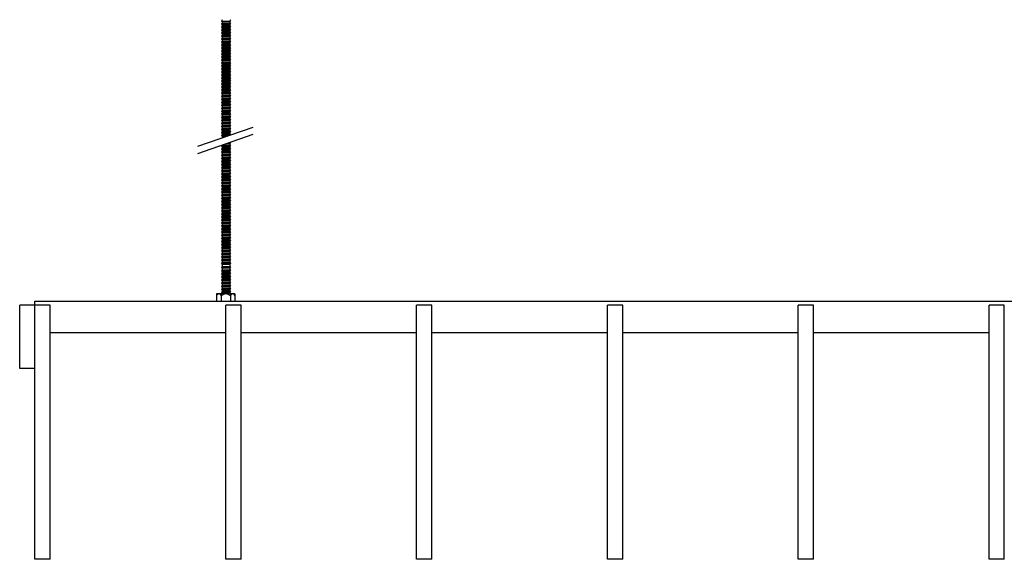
# Model space of a CAD drawing. Header units: millimetres. Extents: x 2538 to 24562, y 4449 to 23795.
# Tile 206 of 256: x 11223 to 11997, y 17657 to 18081. Entities that reach past the tile are written whole.
import ezdxf

# ---------------------------------------------------------------- set-up
doc = ezdxf.new("R2010")
doc.units = ezdxf.units.MM
doc.layers.add('_HD_tornillo', color=30, linetype='Continuous')
doc.layers.add('Make2D$Visible$Curves', color=7, linetype='Continuous', true_color=0x000000)

msp = doc.modelspace()

# ---------------------------------------------------------------- linework, layer by layer
at = {"layer": '_HD_tornillo'}
for p, q in [((11382.43, 18080.96), (11381.83, 18080.14)), ((11388.43, 18081.19), (11388.93, 18080.31)), ((11381.83, 18080.14), (11388.93, 18080.31)), ((11381.83, 18080.14), (11382.43, 18079.46)), ((11382.43, 18078.58), (11381.83, 18077.76)), ((11381.83, 18077.76), (11388.93, 18077.93)), ((11381.83, 18077.76), (11382.43, 18077.08)), ((11382.43, 18076.29), (11381.83, 18075.48)), ((11381.83, 18075.48), (11388.93, 18075.65)), ((11381.83, 18075.48), (11382.43, 18074.8)), ((11382.43, 18073.93), (11381.83, 18073.12)), ((11381.83, 18073.12), (11388.93, 18073.29)), ((11381.83, 18073.12), (11382.43, 18072.44)), ((11382.43, 18079.46), (11388.42, 18079.69)), ((11382.43, 18079.46), (11382.43, 18078.58)), ((11382.43, 18078.58), (11388.42, 18078.81)), ((11382.43, 18077.08), (11388.42, 18077.31)), ((11382.43, 18077.08), (11382.43, 18076.29)), ((11382.43, 18076.29), (11388.42, 18076.53)), ((11382.43, 18074.8), (11388.42, 18075.03)), ((11382.43, 18074.8), (11382.43, 18073.93)), ((11382.43, 18073.93), (11388.42, 18074.17)), ((11388.42, 18079.69), (11388.93, 18080.31)), ((11388.42, 18079.69), (11388.42, 18078.81)), ((11388.42, 18077.31), (11388.93, 18077.93)), ((11388.42, 18077.31), (11388.42, 18076.53)), ((11388.42, 18075.03), (11388.93, 18075.65)), ((11388.42, 18075.03), (11388.42, 18074.17)), ((11388.42, 18072.67), (11388.93, 18073.29)), ((11388.43, 18078.81), (11388.93, 18077.93)), ((11388.43, 18076.53), (11388.93, 18075.65)), ((11388.43, 18074.17), (11388.93, 18073.29)), ((11382.43, 18071.57), (11381.83, 18070.75)), ((11381.83, 18070.75), (11388.93, 18070.92)), ((11381.83, 18070.75), (11382.43, 18070.07)), ((11382.43, 18069.16), (11381.83, 18068.34)), ((11381.83, 18068.34), (11388.93, 18068.51)), ((11381.83, 18068.34), (11382.43, 18067.66)), ((11382.43, 18066.74), (11381.83, 18065.93)), ((11381.83, 18065.93), (11388.93, 18066.1)), ((11381.83, 18065.93), (11382.43, 18065.25)), ((11382.43, 18072.44), (11388.42, 18072.67)), ((11382.43, 18072.44), (11382.43, 18071.57)), ((11382.43, 18071.57), (11388.42, 18071.8)), ((11382.43, 18070.07), (11388.42, 18070.3)), ((11382.43, 18070.07), (11382.43, 18069.16)), ((11382.43, 18069.16), (11388.42, 18069.39)), ((11382.43, 18067.66), (11388.42, 18067.89)), ((11382.43, 18067.66), (11382.43, 18066.74)), ((11382.43, 18066.74), (11388.42, 18066.98)), ((11382.43, 18065.25), (11388.42, 18065.48)), ((11382.43, 18065.25), (11382.43, 18064.33)), ((11388.42, 18072.67), (11388.42, 18071.8)), ((11388.42, 18070.3), (11388.93, 18070.92)), ((11388.42, 18070.3), (11388.42, 18069.39)), ((11388.42, 18067.89), (11388.93, 18068.51)), ((11388.42, 18067.89), (11388.42, 18066.98)), ((11388.42, 18065.48), (11388.93, 18066.1)), ((11388.42, 18065.48), (11388.42, 18064.57)), ((11388.43, 18071.8), (11388.93, 18070.92)), ((11388.43, 18069.39), (11388.93, 18068.51)), ((11388.43, 18066.98), (11388.93, 18066.1)), ((11382.43, 18064.33), (11381.83, 18063.52)), ((11381.83, 18063.52), (11388.93, 18063.68)), ((11381.83, 18063.52), (11382.43, 18062.83)), ((11382.43, 18061.92), (11381.83, 18061.1)), ((11381.83, 18061.1), (11388.93, 18061.27)), ((11381.83, 18061.1), (11382.43, 18060.42)), ((11382.43, 18059.54), (11381.83, 18058.72)), ((11381.83, 18058.72), (11388.93, 18058.89)), ((11381.83, 18058.72), (11382.43, 18058.04)), ((11382.43, 18064.33), (11388.42, 18064.57)), ((11382.43, 18062.83), (11388.42, 18063.07)), ((11382.43, 18062.83), (11382.43, 18061.92)), ((11382.43, 18061.92), (11388.42, 18062.15)), ((11382.43, 18060.42), (11388.42, 18060.66)), ((11382.43, 18060.42), (11382.43, 18059.54)), ((11382.43, 18059.54), (11388.42, 18059.77)), ((11382.43, 18058.04), (11388.42, 18058.27)), ((11382.43, 18058.04), (11382.43, 18057.26)), ((11382.43, 18057.26), (11388.42, 18057.49)), ((11388.42, 18063.07), (11388.93, 18063.68)), ((11388.42, 18063.07), (11388.42, 18062.15)), ((11388.42, 18060.66), (11388.93, 18061.27)), ((11388.42, 18060.66), (11388.42, 18059.77)), ((11388.42, 18058.27), (11388.93, 18058.89)), ((11388.42, 18058.27), (11388.42, 18057.49)), ((11388.43, 18064.57), (11388.93, 18063.68)), ((11388.43, 18062.16), (11388.93, 18061.27)), ((11388.43, 18059.77), (11388.93, 18058.89)), ((11388.43, 18057.49), (11388.93, 18056.61)), ((11382.43, 18057.26), (11381.83, 18056.44)), ((11381.83, 18056.44), (11388.93, 18056.61)), ((11381.83, 18056.44), (11382.43, 18055.76)), ((11382.43, 18054.9), (11381.83, 18054.08)), ((11381.83, 18054.08), (11388.93, 18054.25)), ((11381.83, 18054.08), (11382.43, 18053.4)), ((11382.43, 18052.53), (11381.83, 18051.71)), ((11381.83, 18051.71), (11388.93, 18051.88)), ((11381.83, 18051.71), (11382.43, 18051.03)), ((11382.43, 18050.26), (11381.83, 18049.45)), ((11382.43, 18055.76), (11388.42, 18055.99)), ((11382.43, 18055.76), (11382.43, 18054.9)), ((11382.43, 18054.9), (11388.42, 18055.13)), ((11382.43, 18053.4), (11388.42, 18053.63)), ((11382.43, 18053.4), (11382.43, 18052.53)), ((11382.43, 18052.53), (11388.42, 18052.76)), ((11382.43, 18051.03), (11388.42, 18051.26)), ((11382.43, 18051.03), (11382.43, 18050.26)), ((11382.43, 18050.26), (11388.42, 18050.5)), ((11388.42, 18055.99), (11388.93, 18056.61)), ((11388.42, 18055.99), (11388.42, 18055.13)), ((11388.42, 18053.63), (11388.93, 18054.25)), ((11388.42, 18053.63), (11388.42, 18052.76)), ((11388.42, 18051.26), (11388.93, 18051.88)), ((11388.42, 18051.26), (11388.42, 18050.5)), ((11388.43, 18055.13), (11388.93, 18054.25)), ((11388.43, 18052.77), (11388.93, 18051.88)), ((11388.43, 18050.5), (11388.93, 18049.61)), ((11381.83, 18049.45), (11388.93, 18049.61)), ((11381.83, 18049.45), (11382.43, 18048.76)), ((11382.43, 18047.72), (11381.83, 18046.91)), ((11381.83, 18046.91), (11388.93, 18047.08)), ((11381.83, 18046.91), (11382.43, 18046.23)), ((11382.43, 18045.44), (11381.83, 18044.63)), ((11381.83, 18044.63), (11388.93, 18044.8)), ((11381.83, 18044.63), (11382.43, 18043.95)), ((11382.43, 18043.08), (11381.83, 18042.27)), ((11381.83, 18042.27), (11388.93, 18042.44)), ((11381.83, 18042.27), (11382.43, 18041.59)), ((11382.43, 18048.76), (11388.42, 18049)), ((11382.43, 18048.76), (11382.43, 18047.72)), ((11382.43, 18047.72), (11388.42, 18047.96)), ((11382.43, 18046.23), (11388.42, 18046.46)), ((11382.43, 18046.23), (11382.43, 18045.44)), ((11382.43, 18045.44), (11388.42, 18045.68)), ((11382.43, 18043.95), (11388.42, 18044.18)), ((11382.43, 18043.95), (11382.43, 18043.08)), ((11382.43, 18043.08), (11388.42, 18043.32)), ((11388.42, 18049), (11388.93, 18049.61)), ((11388.42, 18049), (11388.42, 18047.96)), ((11388.42, 18046.46), (11388.93, 18047.08)), ((11388.42, 18046.46), (11388.42, 18045.68)), ((11388.42, 18044.18), (11388.93, 18044.8)), ((11388.42, 18044.18), (11388.42, 18043.32)), ((11388.42, 18041.82), (11388.93, 18042.44)), ((11388.43, 18047.96), (11388.93, 18047.08)), ((11388.43, 18045.68), (11388.93, 18044.8)), ((11388.43, 18043.32), (11388.93, 18042.44)), ((11382.43, 18040.72), (11381.83, 18039.9)), ((11381.83, 18039.9), (11388.93, 18040.07)), ((11381.83, 18039.9), (11382.43, 18039.22)), ((11382.43, 18038.3), (11381.83, 18037.49)), ((11381.83, 18037.49), (11388.93, 18037.66)), ((11381.83, 18037.49), (11382.43, 18036.81)), ((11382.43, 18035.92), (11381.83, 18035.11)), ((11381.83, 18035.11), (11388.93, 18035.27)), ((11381.83, 18035.11), (11382.43, 18034.42)), ((11382.43, 18041.59), (11388.42, 18041.82)), ((11382.43, 18041.59), (11382.43, 18040.72)), ((11382.43, 18040.72), (11388.42, 18040.95)), ((11382.43, 18039.22), (11388.42, 18039.45)), ((11382.43, 18039.22), (11382.43, 18038.3)), ((11382.43, 18038.3), (11388.42, 18038.54)), ((11382.43, 18036.81), (11388.42, 18037.04)), ((11382.43, 18036.81), (11382.43, 18035.92)), ((11382.43, 18035.92), (11388.42, 18036.16)), ((11382.43, 18034.42), (11388.42, 18034.66)), ((11382.43, 18034.42), (11382.43, 18033.64)), ((11388.42, 18041.82), (11388.42, 18040.95)), ((11388.42, 18039.45), (11388.93, 18040.07)), ((11388.42, 18039.45), (11388.42, 18038.54)), ((11388.42, 18037.04), (11388.93, 18037.66)), ((11388.42, 18037.04), (11388.42, 18036.16)), ((11388.42, 18034.66), (11388.93, 18035.27)), ((11388.42, 18034.66), (11388.42, 18033.87)), ((11388.43, 18040.95), (11388.93, 18040.07)), ((11388.43, 18038.54), (11388.93, 18037.66)), ((11388.43, 18036.16), (11388.93, 18035.27)), ((11382.43, 18033.64), (11381.83, 18032.82)), ((11381.83, 18032.82), (11388.93, 18032.99)), ((11381.83, 18032.82), (11382.43, 18032.14)), ((11382.43, 18031.28), (11381.83, 18030.47)), ((11381.83, 18030.47), (11388.93, 18030.63)), ((11381.83, 18030.47), (11382.43, 18029.78)), ((11382.43, 18028.91), (11381.83, 18028.1)), ((11381.83, 18028.1), (11388.93, 18028.27)), ((11381.83, 18028.1), (11382.43, 18027.42)), ((11382.43, 18026.5), (11381.83, 18025.69)), ((11382.43, 18033.64), (11388.42, 18033.87)), ((11382.43, 18032.14), (11388.42, 18032.38)), ((11382.43, 18032.14), (11382.43, 18031.28)), ((11382.43, 18031.28), (11388.42, 18031.51)), ((11382.43, 18029.78), (11388.42, 18030.02)), ((11382.43, 18029.78), (11382.43, 18028.91)), ((11382.43, 18028.91), (11388.42, 18029.15)), ((11382.43, 18027.42), (11388.42, 18027.65)), ((11382.43, 18027.42), (11382.43, 18026.5)), ((11382.43, 18026.5), (11388.42, 18026.74)), ((11388.42, 18032.38), (11388.93, 18032.99)), ((11388.42, 18032.38), (11388.42, 18031.51)), ((11388.42, 18030.02), (11388.93, 18030.63)), ((11388.42, 18030.02), (11388.42, 18029.15)), ((11388.42, 18027.65), (11388.93, 18028.27)), ((11388.42, 18027.65), (11388.42, 18026.74)), ((11388.43, 18033.88), (11388.93, 18032.99)), ((11388.43, 18031.52), (11388.93, 18030.63)), ((11388.43, 18029.15), (11388.93, 18028.27)), ((11388.43, 18026.74), (11388.93, 18025.85)), ((11381.83, 18025.69), (11388.93, 18025.85)), ((11381.83, 18025.69), (11382.43, 18025)), ((11382.43, 18024.09), (11381.83, 18023.27)), ((11381.83, 18023.27), (11388.93, 18023.44)), ((11381.83, 18023.27), (11382.43, 18022.59)), ((11382.43, 18021.68), (11381.83, 18020.86)), ((11381.83, 18020.86), (11388.93, 18021.03)), ((11381.83, 18020.86), (11382.43, 18020.18)), ((11382.43, 18019.27), (11381.83, 18018.45)), ((11382.43, 18025), (11388.42, 18025.24)), ((11382.43, 18025), (11382.43, 18024.09)), ((11382.43, 18024.09), (11388.42, 18024.32)), ((11382.43, 18022.59), (11388.42, 18022.83)), ((11382.43, 18022.59), (11382.43, 18021.68)), ((11382.43, 18021.68), (11388.42, 18021.91)), ((11382.43, 18020.18), (11388.42, 18020.41)), ((11382.43, 18020.18), (11382.43, 18019.27)), ((11382.43, 18019.27), (11388.42, 18019.5)), ((11388.42, 18025.24), (11388.93, 18025.85)), ((11388.42, 18025.24), (11388.42, 18024.32)), ((11388.42, 18022.83), (11388.93, 18023.44)), ((11388.42, 18022.83), (11388.42, 18021.91)), ((11388.42, 18020.41), (11388.93, 18021.03)), ((11388.42, 18020.41), (11388.42, 18019.5)), ((11388.43, 18024.33), (11388.93, 18023.44)), ((11388.43, 18021.92), (11388.93, 18021.03)), ((11388.43, 18019.5), (11388.93, 18018.62)), ((11381.83, 18018.45), (11388.93, 18018.62)), ((11381.83, 18018.45), (11382.43, 18017.77)), ((11382.43, 18016.88), (11381.83, 18016.07)), ((11381.83, 18016.07), (11388.93, 18016.24)), ((11381.83, 18016.07), (11382.43, 18015.39)), ((11382.43, 18014.6), (11381.83, 18013.79)), ((11381.83, 18013.79), (11388.93, 18013.95)), ((11381.83, 18013.79), (11382.43, 18013.1)), ((11382.43, 18012.24), (11381.83, 18011.43)), ((11381.83, 18011.43), (11388.93, 18011.6)), ((11381.83, 18011.43), (11382.43, 18010.75)), ((11382.43, 18017.77), (11388.42, 18018)), ((11382.43, 18017.77), (11382.43, 18016.88)), ((11382.43, 18016.88), (11388.42, 18017.12)), ((11382.43, 18015.39), (11388.42, 18015.62)), ((11382.43, 18015.39), (11382.43, 18014.6)), ((11382.43, 18014.6), (11388.42, 18014.84)), ((11382.43, 18013.1), (11388.42, 18013.34)), ((11382.43, 18013.1), (11382.43, 18012.24)), ((11382.43, 18012.24), (11388.42, 18012.48)), ((11388.42, 18018), (11388.93, 18018.62)), ((11388.42, 18018), (11388.42, 18017.12)), ((11388.42, 18015.62), (11388.93, 18016.24)), ((11388.42, 18015.62), (11388.42, 18014.84)), ((11388.42, 18013.34), (11388.93, 18013.95)), ((11388.42, 18013.34), (11388.42, 18012.48)), ((11388.42, 18010.98), (11388.93, 18011.6)), ((11388.43, 18017.12), (11388.93, 18016.24)), ((11388.43, 18014.84), (11388.93, 18013.95)), ((11388.43, 18012.48), (11388.93, 18011.6)), ((11382.43, 18009.88), (11381.83, 18009.06)), ((11381.83, 18009.06), (11388.93, 18009.23)), ((11381.83, 18009.06), (11382.43, 18008.38)), ((11382.43, 18007.61), (11381.83, 18006.79)), ((11381.83, 18006.79), (11388.93, 18006.96)), ((11381.83, 18006.79), (11382.43, 18006.11)), ((11382.43, 18005.07), (11381.83, 18004.26)), ((11381.83, 18004.26), (11388.93, 18004.42)), ((11381.83, 18004.26), (11382.43, 18003.57)), ((11382.43, 18010.75), (11388.42, 18010.98)), ((11382.43, 18010.75), (11382.43, 18009.88)), ((11382.43, 18009.88), (11388.42, 18010.11)), ((11382.43, 18008.38), (11388.42, 18008.61)), ((11382.43, 18008.38), (11382.43, 18007.61)), ((11382.43, 18007.61), (11388.42, 18007.84)), ((11382.43, 18006.11), (11388.42, 18006.34)), ((11382.43, 18006.11), (11382.43, 18005.07)), ((11382.43, 18005.07), (11388.42, 18005.31)), ((11382.43, 18003.57), (11388.42, 18003.81)), ((11382.43, 18003.57), (11382.43, 18002.79)), ((11388.42, 18010.98), (11388.42, 18010.11)), ((11388.42, 18008.61), (11388.93, 18009.23)), ((11388.42, 18008.61), (11388.42, 18007.84)), ((11388.42, 18006.34), (11388.93, 18006.96)), ((11388.42, 18006.34), (11388.42, 18005.31)), ((11388.42, 18003.81), (11388.93, 18004.42)), ((11388.42, 18003.81), (11388.42, 18003.02)), ((11388.43, 18010.11), (11388.93, 18009.23)), ((11388.43, 18007.85), (11388.93, 18006.96)), ((11388.43, 18005.31), (11388.93, 18004.42)), ((11363.37, 17981.68), (11406.89, 17996.68)), ((11382.43, 18002.79), (11381.83, 18001.97)), ((11381.83, 18001.97), (11388.93, 18002.14)), ((11381.83, 18001.97), (11382.43, 18001.29)), ((11382.43, 18000.43), (11381.83, 17999.61)), ((11381.83, 17999.61), (11388.93, 17999.78)), ((11381.83, 17999.61), (11382.43, 17998.93)), ((11382.43, 17998.06), (11381.83, 17997.25)), ((11381.83, 17997.25), (11388.93, 17997.42)), ((11381.83, 17997.25), (11382.43, 17996.57)), ((11382.43, 17995.65), (11381.83, 17994.83)), ((11382.43, 18002.79), (11388.42, 18003.02)), ((11382.43, 18001.29), (11388.42, 18001.53)), ((11382.43, 18001.29), (11382.43, 18000.43)), ((11382.43, 18000.43), (11388.42, 18000.66)), ((11382.43, 17998.93), (11388.42, 17999.17)), ((11382.43, 17998.93), (11382.43, 17998.06)), ((11382.43, 17998.06), (11388.42, 17998.3)), ((11382.43, 17996.57), (11388.42, 17996.8)), ((11382.43, 17996.57), (11382.43, 17995.65)), ((11382.43, 17995.65), (11388.42, 17995.88)), ((11388.42, 18001.53), (11388.93, 18002.14)), ((11388.42, 18001.53), (11388.42, 18000.66)), ((11388.42, 17999.17), (11388.93, 17999.78)), ((11388.42, 17999.17), (11388.42, 17998.3)), ((11388.42, 17996.8), (11388.93, 17997.42)), ((11388.42, 17996.8), (11388.42, 17995.88)), ((11388.43, 18003.03), (11388.93, 18002.14)), ((11388.43, 18000.67), (11388.93, 17999.78)), ((11388.43, 17998.3), (11388.93, 17997.42)), ((11388.43, 17995.89), (11388.93, 17995)), ((11363.37, 17976.01), (11406.89, 17991.01)), ((11381.83, 17994.83), (11388.93, 17995)), ((11381.83, 17994.83), (11382.43, 17994.15)), ((11382.43, 17993.27), (11381.83, 17992.45)), ((11381.83, 17992.45), (11388.93, 17992.62)), ((11381.83, 17992.45), (11382.43, 17991.77)), ((11382.43, 17990.99), (11381.83, 17990.17)), ((11381.83, 17990.17), (11388.46, 17990.33)), ((11381.83, 17990.17), (11382.43, 17989.49)), ((11382.43, 17988.63), (11382.06, 17988.12)), ((11382.43, 17994.15), (11388.42, 17994.39)), ((11382.43, 17994.15), (11382.43, 17993.27)), ((11382.43, 17993.27), (11388.42, 17993.5)), ((11382.43, 17991.77), (11388.42, 17992)), ((11382.43, 17991.77), (11382.43, 17990.99)), ((11382.43, 17990.99), (11388.42, 17991.22)), ((11382.43, 17989.49), (11386.48, 17989.65)), ((11382.43, 17989.49), (11382.43, 17988.63)), ((11382.43, 17988.63), (11383.66, 17988.68)), ((11388.42, 17994.39), (11388.93, 17995)), ((11388.42, 17994.39), (11388.42, 17993.5)), ((11388.42, 17992), (11388.93, 17992.62)), ((11388.42, 17992), (11388.42, 17991.22)), ((11388.43, 17993.51), (11388.93, 17992.62)), ((11388.43, 17991.22), (11388.86, 17990.47)), ((11382.4, 17982.55), (11381.8, 17981.73)), ((11381.8, 17981.73), (11388.9, 17981.9)), ((11381.8, 17981.73), (11382.4, 17981.05)), ((11382.41, 17980.12), (11381.81, 17979.3)), ((11382.4, 17982.55), (11388.39, 17982.78)), ((11382.4, 17981.05), (11388.39, 17981.28)), ((11382.4, 17981.05), (11382.4, 17980.11)), ((11382.41, 17980.12), (11388.4, 17980.35)), ((11385.51, 17983.64), (11388.37, 17983.71)), ((11387.39, 17984.29), (11388.88, 17984.33)), ((11388.37, 17983.71), (11388.88, 17984.33)), ((11388.37, 17983.71), (11388.37, 17982.77)), ((11388.39, 17981.28), (11388.9, 17981.9)), ((11388.39, 17981.28), (11388.39, 17980.35)), ((11388.4, 17982.79), (11388.9, 17981.9)), ((11388.41, 17980.35), (11388.9, 17979.47)), ((11388.65, 17984.73), (11388.88, 17984.33)), ((11381.81, 17979.3), (11388.9, 17979.47)), ((11381.81, 17979.3), (11382.41, 17978.62)), ((11382.41, 17977.68), (11381.81, 17976.87)), ((11381.81, 17976.87), (11388.9, 17977.04)), ((11381.81, 17976.87), (11382.41, 17976.19)), ((11382.41, 17975.27), (11381.81, 17974.46)), ((11381.81, 17974.46), (11388.9, 17974.62)), ((11381.81, 17974.46), (11382.41, 17973.77)), ((11382.41, 17972.86), (11381.81, 17972.04)), ((11382.41, 17978.62), (11388.4, 17978.85)), ((11382.41, 17978.62), (11382.41, 17977.68)), ((11382.41, 17977.68), (11388.4, 17977.92)), ((11382.41, 17976.19), (11388.4, 17976.42)), ((11382.41, 17976.19), (11382.41, 17975.27)), ((11382.41, 17975.27), (11388.4, 17975.51)), ((11382.41, 17973.77), (11388.4, 17974.01)), ((11382.41, 17973.77), (11382.41, 17972.86)), ((11382.41, 17972.86), (11388.4, 17973.09)), ((11388.4, 17978.85), (11388.9, 17979.47)), ((11388.4, 17978.85), (11388.4, 17977.92)), ((11388.4, 17976.42), (11388.9, 17977.04)), ((11388.4, 17976.42), (11388.4, 17975.51)), ((11388.4, 17974.01), (11388.9, 17974.62)), ((11388.4, 17974.01), (11388.4, 17973.09)), ((11388.41, 17977.92), (11388.9, 17977.04)), ((11388.41, 17975.51), (11388.9, 17974.62)), ((11388.41, 17973.1), (11388.9, 17972.21)), ((11381.81, 17972.04), (11388.9, 17972.21)), ((11381.81, 17972.04), (11382.41, 17971.36)), ((11382.41, 17970.43), (11381.81, 17969.61)), ((11381.81, 17969.61), (11388.9, 17969.78)), ((11381.81, 17969.61), (11382.41, 17968.93)), ((11382.41, 17968.01), (11381.81, 17967.2)), ((11381.81, 17967.2), (11388.9, 17967.37)), ((11381.81, 17967.2), (11382.41, 17966.52)), ((11382.41, 17965.58), (11381.81, 17964.76)), ((11381.81, 17964.76), (11388.9, 17964.93)), ((11381.81, 17964.76), (11382.41, 17964.08)), ((11382.41, 17971.36), (11388.4, 17971.6)), ((11382.41, 17971.36), (11382.41, 17970.43)), ((11382.41, 17970.43), (11388.4, 17970.66)), ((11382.41, 17968.93), (11388.4, 17969.16)), ((11382.41, 17968.93), (11382.41, 17968.01)), ((11382.41, 17968.01), (11388.4, 17968.25)), ((11382.41, 17966.52), (11388.4, 17966.75)), ((11382.41, 17966.52), (11382.41, 17965.58)), ((11382.41, 17965.58), (11388.4, 17965.81)), ((11388.4, 17971.6), (11388.9, 17972.21)), ((11388.4, 17971.6), (11388.4, 17970.66)), ((11388.4, 17969.16), (11388.9, 17969.78)), ((11388.4, 17969.16), (11388.4, 17968.25)), ((11388.4, 17966.75), (11388.9, 17967.37)), ((11388.4, 17966.75), (11388.4, 17965.81)), ((11388.4, 17964.32), (11388.9, 17964.93)), ((11388.41, 17970.66), (11388.9, 17969.78)), ((11388.41, 17968.25), (11388.9, 17967.37)), ((11388.41, 17965.82), (11388.9, 17964.93)), ((11382.42, 17963.18), (11381.82, 17962.36)), ((11381.82, 17962.36), (11388.92, 17962.53)), ((11381.82, 17962.36), (11382.42, 17961.68)), ((11382.42, 17960.74), (11381.82, 17959.93)), ((11381.82, 17959.93), (11388.92, 17960.09)), ((11381.82, 17959.93), (11382.42, 17959.24)), ((11382.42, 17958.33), (11381.82, 17957.51)), ((11381.82, 17957.51), (11388.92, 17957.68)), ((11381.82, 17957.51), (11382.42, 17956.83)), ((11382.41, 17964.08), (11388.4, 17964.32)), ((11382.41, 17964.08), (11382.41, 17963.17)), ((11382.42, 17963.18), (11388.41, 17963.41)), ((11382.42, 17961.68), (11388.41, 17961.91)), ((11382.42, 17961.68), (11382.42, 17960.74)), ((11382.42, 17960.74), (11388.41, 17960.98)), ((11382.42, 17959.24), (11388.41, 17959.48)), ((11382.42, 17959.24), (11382.42, 17958.33)), ((11382.42, 17958.33), (11388.41, 17958.56)), ((11382.42, 17956.83), (11388.41, 17957.07)), ((11382.42, 17956.83), (11382.42, 17955.92)), ((11388.4, 17964.32), (11388.4, 17963.4)), ((11388.41, 17961.91), (11388.92, 17962.53)), ((11388.41, 17961.91), (11388.41, 17960.98)), ((11388.41, 17959.48), (11388.92, 17960.09)), ((11388.41, 17959.48), (11388.41, 17958.56)), ((11388.41, 17957.07), (11388.92, 17957.68)), ((11388.41, 17957.07), (11388.41, 17956.15)), ((11388.42, 17963.41), (11388.92, 17962.53)), ((11388.42, 17960.98), (11388.92, 17960.09)), ((11388.42, 17958.57), (11388.92, 17957.68)), ((11382.42, 17955.92), (11381.82, 17955.1)), ((11381.82, 17955.1), (11388.92, 17955.27)), ((11381.82, 17955.1), (11382.42, 17954.42)), ((11382.42, 17953.48), (11381.82, 17952.67)), ((11381.82, 17952.67), (11388.92, 17952.84)), ((11381.82, 17952.67), (11382.42, 17951.99)), ((11382.42, 17951.07), (11381.82, 17950.26)), ((11381.82, 17950.26), (11388.92, 17950.43)), ((11381.82, 17950.26), (11382.42, 17949.58)), ((11382.42, 17955.92), (11388.41, 17956.15)), ((11382.42, 17954.42), (11388.41, 17954.65)), ((11382.42, 17954.42), (11382.42, 17953.48)), ((11382.42, 17953.48), (11388.41, 17953.72)), ((11382.42, 17951.99), (11388.41, 17952.22)), ((11382.42, 17951.99), (11382.42, 17951.07)), ((11382.42, 17951.07), (11388.41, 17951.31)), ((11382.42, 17949.58), (11388.41, 17949.81)), ((11382.42, 17949.58), (11382.42, 17948.64)), ((11388.41, 17954.65), (11388.92, 17955.27)), ((11388.41, 17954.65), (11388.41, 17953.72)), ((11388.41, 17952.22), (11388.92, 17952.84)), ((11388.41, 17952.22), (11388.41, 17951.31)), ((11388.41, 17949.81), (11388.92, 17950.43)), ((11388.41, 17949.81), (11388.41, 17948.87)), ((11388.42, 17956.16), (11388.92, 17955.27)), ((11388.42, 17953.72), (11388.92, 17952.84)), ((11388.42, 17951.31), (11388.92, 17950.43)), ((11382.42, 17948.64), (11381.82, 17947.82)), ((11381.82, 17947.82), (11388.92, 17947.99)), ((11381.82, 17947.82), (11382.42, 17947.14)), ((11382.43, 17946.23), (11381.83, 17945.41)), ((11381.83, 17945.41), (11388.93, 17945.58)), ((11381.83, 17945.41), (11382.43, 17944.73)), ((11382.43, 17943.8), (11381.83, 17942.98)), ((11381.83, 17942.98), (11388.93, 17943.15)), ((11381.83, 17942.98), (11382.43, 17942.3)), ((11382.43, 17941.39), (11381.83, 17940.57)), ((11382.42, 17948.64), (11388.41, 17948.87)), ((11382.42, 17947.14), (11388.41, 17947.37)), ((11382.42, 17947.14), (11382.42, 17946.23)), ((11382.43, 17946.23), (11388.42, 17946.46)), ((11382.43, 17944.73), (11388.42, 17944.97)), ((11382.43, 17944.73), (11382.43, 17943.8)), ((11382.43, 17943.8), (11388.42, 17944.03)), ((11382.43, 17942.3), (11388.42, 17942.53)), ((11382.43, 17942.3), (11382.43, 17941.39)), ((11382.43, 17941.39), (11388.42, 17941.62)), ((11388.41, 17947.37), (11388.92, 17947.99)), ((11388.41, 17947.37), (11388.41, 17946.46)), ((11388.42, 17948.88), (11388.92, 17947.99)), ((11388.42, 17944.97), (11388.93, 17945.58)), ((11388.42, 17944.97), (11388.42, 17944.03)), ((11388.42, 17942.53), (11388.93, 17943.15)), ((11388.42, 17942.53), (11388.42, 17941.62)), ((11388.43, 17946.47), (11388.93, 17945.58)), ((11388.43, 17944.03), (11388.93, 17943.15)), ((11388.43, 17941.62), (11388.93, 17940.74)), ((11381.83, 17940.57), (11388.93, 17940.74)), ((11381.83, 17940.57), (11382.43, 17939.89)), ((11382.43, 17938.97), (11381.83, 17938.16)), ((11381.83, 17938.16), (11388.93, 17938.33)), ((11381.83, 17938.16), (11382.43, 17937.48)), ((11382.43, 17936.54), (11381.83, 17935.72)), ((11381.83, 17935.72), (11388.93, 17935.89)), ((11381.83, 17935.72), (11382.43, 17935.04)), ((11382.43, 17934.13), (11381.83, 17933.31)), ((11382.43, 17939.89), (11388.42, 17940.12)), ((11382.43, 17939.89), (11382.43, 17938.97)), ((11382.43, 17938.97), (11388.42, 17939.21)), ((11382.43, 17937.48), (11388.42, 17937.71)), ((11382.43, 17937.48), (11382.43, 17936.54)), ((11382.43, 17936.54), (11388.42, 17936.77)), ((11382.43, 17935.04), (11388.42, 17935.28)), ((11382.43, 17935.04), (11382.43, 17934.13)), ((11382.43, 17934.13), (11388.42, 17934.36)), ((11388.42, 17940.12), (11388.93, 17940.74)), ((11388.42, 17940.12), (11388.42, 17939.21)), ((11388.42, 17937.71), (11388.93, 17938.33)), ((11388.42, 17937.71), (11388.42, 17936.77)), ((11388.42, 17935.28), (11388.93, 17935.89)), ((11388.42, 17935.28), (11388.42, 17934.36)), ((11388.43, 17939.21), (11388.93, 17938.33)), ((11388.43, 17936.78), (11388.93, 17935.89)), ((11388.43, 17934.36), (11388.93, 17933.48)), ((11381.83, 17933.31), (11388.93, 17933.48)), ((11381.83, 17933.31), (11382.43, 17932.63)), ((11382.43, 17931.69), (11381.83, 17930.88)), ((11381.83, 17930.88), (11388.93, 17931.05)), ((11381.83, 17930.88), (11382.43, 17930.2)), ((11382.43, 17929.28), (11381.83, 17928.47)), ((11381.83, 17928.47), (11388.93, 17928.63)), ((11381.83, 17928.47), (11382.43, 17927.78)), ((11382.43, 17926.87), (11381.83, 17926.05)), ((11381.83, 17926.05), (11388.93, 17926.22)), ((11381.83, 17926.05), (11382.43, 17925.37)), ((11382.43, 17932.63), (11388.42, 17932.86)), ((11382.43, 17932.63), (11382.43, 17931.69)), ((11382.43, 17931.69), (11388.42, 17931.93)), ((11382.43, 17930.2), (11388.42, 17930.43)), ((11382.43, 17930.2), (11382.43, 17929.28)), ((11382.43, 17929.28), (11388.42, 17929.52)), ((11382.43, 17927.78), (11388.42, 17928.02)), ((11382.43, 17927.78), (11382.43, 17926.87)), ((11382.43, 17926.87), (11388.42, 17927.1)), ((11388.42, 17932.86), (11388.93, 17933.48)), ((11388.42, 17932.86), (11388.42, 17931.93)), ((11388.42, 17930.43), (11388.93, 17931.05)), ((11388.42, 17930.43), (11388.42, 17929.52)), ((11388.42, 17928.02), (11388.93, 17928.63)), ((11388.42, 17928.02), (11388.42, 17927.1)), ((11388.42, 17925.61), (11388.93, 17926.22)), ((11388.43, 17931.93), (11388.93, 17931.05)), ((11388.43, 17929.52), (11388.93, 17928.63)), ((11388.43, 17927.11), (11388.93, 17926.22)), ((11382.43, 17924.44), (11381.83, 17923.62)), ((11381.83, 17923.62), (11388.93, 17923.79)), ((11381.83, 17923.62), (11382.43, 17922.94)), ((11382.43, 17922.02), (11381.83, 17921.21)), ((11381.83, 17921.21), (11388.93, 17921.38)), ((11381.83, 17921.21), (11382.43, 17920.53)), ((11382.43, 17919.61), (11381.83, 17918.8)), ((11381.83, 17918.8), (11388.93, 17918.97)), ((11381.83, 17918.8), (11382.43, 17918.12)), ((11382.43, 17925.37), (11388.42, 17925.61)), ((11382.43, 17925.37), (11382.43, 17924.44)), ((11382.43, 17924.44), (11388.42, 17924.67)), ((11382.43, 17922.94), (11388.42, 17923.17)), ((11382.43, 17922.94), (11382.43, 17922.02)), ((11382.43, 17922.02), (11388.42, 17922.26)), ((11382.43, 17920.53), (11388.42, 17920.76)), ((11382.43, 17920.53), (11382.43, 17919.61)), ((11382.43, 17919.61), (11388.42, 17919.85)), ((11382.43, 17918.12), (11388.42, 17918.35)), ((11388.42, 17925.61), (11388.42, 17924.67)), ((11388.42, 17923.17), (11388.93, 17923.79)), ((11388.42, 17923.17), (11388.42, 17922.26)), ((11388.42, 17920.76), (11388.93, 17921.38)), ((11388.42, 17920.76), (11388.42, 17919.85)), ((11388.42, 17918.35), (11388.93, 17918.97)), ((11388.42, 17918.35), (11388.42, 17917.41)), ((11388.43, 17924.67), (11388.93, 17923.79)), ((11388.43, 17922.26), (11388.93, 17921.38)), ((11388.43, 17919.85), (11388.93, 17918.97)), ((11382.43, 17917.18), (11381.83, 17916.36)), ((11381.83, 17916.36), (11388.93, 17916.53)), ((11381.83, 17916.36), (11382.43, 17915.68)), ((11382.43, 17914.77), (11381.83, 17913.95)), ((11381.83, 17913.95), (11388.93, 17914.12)), ((11381.83, 17913.95), (11382.43, 17913.27)), ((11382.43, 17912.33), (11381.83, 17911.52)), ((11381.83, 17911.52), (11388.93, 17911.69)), ((11381.83, 17911.52), (11382.43, 17910.84)), ((11382.43, 17918.12), (11382.43, 17917.18)), ((11382.43, 17917.18), (11388.42, 17917.41)), ((11382.43, 17915.68), (11388.42, 17915.91)), ((11382.43, 17915.68), (11382.43, 17914.77)), ((11382.43, 17914.77), (11388.42, 17915)), ((11382.43, 17913.27), (11388.42, 17913.5)), ((11382.43, 17913.27), (11382.43, 17912.33)), ((11382.43, 17912.33), (11388.42, 17912.57)), ((11382.43, 17910.84), (11388.42, 17911.07)), ((11382.43, 17910.84), (11382.43, 17909.92)), ((11388.42, 17915.91), (11388.93, 17916.53)), ((11388.42, 17915.91), (11388.42, 17915)), ((11388.42, 17913.5), (11388.93, 17914.12)), ((11388.42, 17913.5), (11388.42, 17912.57)), ((11388.42, 17911.07), (11388.93, 17911.69)), ((11388.42, 17911.07), (11388.42, 17910.15)), ((11388.43, 17917.42), (11388.93, 17916.53)), ((11388.43, 17915), (11388.93, 17914.12)), ((11388.43, 17912.57), (11388.93, 17911.69)), ((11382.43, 17909.92), (11381.83, 17909.1)), ((11381.83, 17909.1), (11388.93, 17909.27)), ((11381.83, 17909.1), (11382.43, 17908.42)), ((11382.43, 17907.51), (11381.83, 17906.69)), ((11381.83, 17906.69), (11388.93, 17906.86)), ((11381.83, 17906.69), (11382.43, 17906.01)), ((11382.43, 17905.08), (11381.83, 17904.26)), ((11381.83, 17904.26), (11388.93, 17904.43)), ((11381.83, 17904.26), (11382.43, 17903.58)), ((11382.43, 17902.66), (11381.83, 17901.85)), ((11382.43, 17909.92), (11388.42, 17910.15)), ((11382.43, 17908.42), (11388.42, 17908.66)), ((11382.43, 17908.42), (11382.43, 17907.51)), ((11382.43, 17907.51), (11388.42, 17907.74)), ((11382.43, 17906.01), (11388.42, 17906.25)), ((11382.43, 17906.01), (11382.43, 17905.08)), ((11382.43, 17905.08), (11388.42, 17905.31)), ((11382.43, 17903.58), (11388.42, 17903.81)), ((11382.43, 17903.58), (11382.43, 17902.66)), ((11382.43, 17902.66), (11388.42, 17902.9)), ((11388.42, 17908.66), (11388.93, 17909.27)), ((11388.42, 17908.66), (11388.42, 17907.74)), ((11388.42, 17906.25), (11388.93, 17906.86)), ((11388.42, 17906.25), (11388.42, 17905.31)), ((11388.42, 17903.81), (11388.93, 17904.43)), ((11388.42, 17903.81), (11388.42, 17902.9)), ((11388.43, 17910.16), (11388.93, 17909.27)), ((11388.43, 17907.75), (11388.93, 17906.86)), ((11388.43, 17905.31), (11388.93, 17904.43)), ((11388.43, 17902.9), (11388.93, 17902.02)), ((11381.83, 17901.85), (11388.93, 17902.02)), ((11381.83, 17901.85), (11382.43, 17901.17)), ((11382.43, 17900.25), (11381.83, 17899.44)), ((11381.83, 17899.44), (11388.93, 17899.6)), ((11381.83, 17899.44), (11382.43, 17898.75)), ((11382.43, 17897.69), (11381.83, 17896.87)), ((11381.83, 17896.87), (11388.93, 17897.04)), ((11381.83, 17896.87), (11382.43, 17896.19)), ((11382.43, 17895.25), (11381.83, 17894.44)), ((11382.43, 17901.17), (11388.42, 17901.4)), ((11382.43, 17901.17), (11382.43, 17900.25)), ((11382.43, 17900.25), (11388.42, 17900.49)), ((11382.43, 17898.75), (11388.42, 17898.99)), ((11382.43, 17898.75), (11382.43, 17897.69)), ((11382.43, 17897.69), (11388.42, 17897.92)), ((11382.43, 17896.19), (11388.42, 17896.42)), ((11382.43, 17896.19), (11382.43, 17895.25)), ((11382.43, 17895.25), (11388.42, 17895.49)), ((11388.42, 17901.4), (11388.93, 17902.02)), ((11388.42, 17901.4), (11388.42, 17900.49)), ((11388.42, 17898.99), (11388.93, 17899.6)), ((11388.42, 17898.99), (11388.42, 17897.92)), ((11388.42, 17896.42), (11388.93, 17897.04)), ((11388.42, 17896.42), (11388.42, 17895.49)), ((11388.43, 17900.49), (11388.93, 17899.6)), ((11388.43, 17897.92), (11388.93, 17897.04)), ((11388.43, 17895.49), (11388.93, 17894.6)), ((11381.83, 17894.44), (11388.93, 17894.6)), ((11381.83, 17894.44), (11382.43, 17893.75)), ((11382.43, 17892.84), (11381.83, 17892.02)), ((11381.83, 17892.02), (11388.93, 17892.19)), ((11381.83, 17892.02), (11382.43, 17891.34)), ((11382.43, 17890.43), (11381.83, 17889.35)), ((11381.83, 17889.35), (11388.93, 17889.52)), ((11381.83, 17889.35), (11382.43, 17888.67)), ((11382.43, 17887.35), (11381.83, 17886.34)), ((11382.43, 17893.75), (11388.42, 17893.99)), ((11382.43, 17893.75), (11382.43, 17892.84)), ((11382.43, 17892.84), (11388.42, 17893.07)), ((11382.43, 17891.34), (11388.42, 17891.58)), ((11382.43, 17891.34), (11382.43, 17890.43)), ((11382.43, 17890.16), (11388.42, 17890.4)), ((11382.43, 17888.67), (11388.42, 17888.9)), ((11382.43, 17888.67), (11382.43, 17887.35)), ((11382.43, 17887.15), (11388.42, 17887.39)), ((11388.42, 17893.99), (11388.93, 17894.6)), ((11388.42, 17893.99), (11388.42, 17893.07)), ((11388.42, 17891.58), (11388.93, 17892.19)), ((11388.42, 17891.58), (11388.42, 17890.66)), ((11388.42, 17888.9), (11388.93, 17889.52)), ((11388.42, 17888.9), (11388.42, 17887.59)), ((11388.43, 17893.08), (11388.93, 17892.19)), ((11388.43, 17890.67), (11388.93, 17889.52)), ((11388.43, 17887.59), (11388.93, 17886.51)), ((11381.83, 17886.34), (11388.93, 17886.51)), ((11381.83, 17886.34), (11382.43, 17885.66)), ((11382.43, 17884.48), (11381.83, 17883.66)), ((11381.83, 17883.66), (11388.93, 17883.83)), ((11381.83, 17883.66), (11382.43, 17882.98)), ((11382.43, 17882.07), (11381.83, 17881.25)), ((11381.83, 17881.25), (11388.93, 17881.42)), ((11381.83, 17881.25), (11382.43, 17880.57)), ((11382.43, 17879.63), (11381.83, 17878.82)), ((11382.43, 17885.66), (11388.42, 17885.89)), ((11382.43, 17885.66), (11382.43, 17884.48)), ((11382.43, 17884.48), (11388.42, 17884.71)), ((11382.43, 17882.98), (11388.42, 17883.22)), ((11382.43, 17882.98), (11382.43, 17882.07)), ((11382.43, 17882.07), (11388.42, 17882.3)), ((11382.43, 17880.57), (11388.42, 17880.8)), ((11382.43, 17880.57), (11382.43, 17879.63)), ((11382.43, 17879.63), (11388.42, 17879.87)), ((11388.42, 17885.89), (11388.93, 17886.51)), ((11388.42, 17885.89), (11388.42, 17884.71)), ((11388.42, 17883.22), (11388.93, 17883.83)), ((11388.42, 17883.22), (11388.42, 17882.3)), ((11388.42, 17880.8), (11388.93, 17881.42)), ((11388.42, 17880.8), (11388.42, 17879.87)), ((11388.43, 17884.72), (11388.93, 17883.83)), ((11388.43, 17882.31), (11388.93, 17881.42)), ((11388.43, 17879.87), (11388.93, 17878.99)), ((11381.83, 17878.82), (11388.93, 17878.99)), ((11381.83, 17878.82), (11382.43, 17878.14)), ((11382.43, 17877.22), (11381.83, 17876.41)), ((11381.83, 17876.41), (11388.93, 17876.58)), ((11381.83, 17876.41), (11382.43, 17875.73)), ((11382.43, 17874.81), (11381.83, 17873.99)), ((11381.83, 17873.99), (11388.93, 17874.16)), ((11381.83, 17873.99), (11382.43, 17873.31)), ((11382.43, 17872.25), (11381.83, 17871.43)), ((11382.43, 17878.14), (11388.42, 17878.37)), ((11382.43, 17878.14), (11382.43, 17877.22)), ((11382.43, 17877.22), (11388.42, 17877.46)), ((11382.43, 17875.73), (11388.42, 17875.96)), ((11382.43, 17875.73), (11382.43, 17874.81)), ((11382.43, 17874.81), (11388.42, 17875.04)), ((11382.43, 17873.31), (11388.42, 17873.55)), ((11382.43, 17873.31), (11382.43, 17872.25)), ((11382.43, 17872.25), (11388.42, 17872.48)), ((11388.42, 17878.37), (11388.93, 17878.99)), ((11388.42, 17878.37), (11388.42, 17877.46)), ((11388.42, 17875.96), (11388.93, 17876.58)), ((11388.42, 17875.96), (11388.42, 17875.04)), ((11388.42, 17873.55), (11388.93, 17874.16)), ((11388.42, 17873.55), (11388.42, 17872.48)), ((11388.43, 17877.46), (11388.93, 17876.58)), ((11388.43, 17875.05), (11388.93, 17874.16)), ((11388.43, 17872.48), (11388.93, 17871.6)), ((11392.46, 17865.47), (11378.06, 17865.47)), ((11378.06, 17865.47), (11378.06, 17859.79)), ((11381.7, 17865.47), (11381.7, 17859.79)), ((11381.83, 17871.43), (11388.93, 17871.6)), ((11381.83, 17871.43), (11382.43, 17870.75)), ((11382.43, 17869.81), (11381.83, 17868.99)), ((11381.83, 17868.99), (11388.93, 17869.16)), ((11381.83, 17868.99), (11382.43, 17868.31)), ((11382.43, 17867.4), (11381.83, 17866.58)), ((11381.83, 17866.58), (11388.93, 17866.75)), ((11381.83, 17866.58), (11382.43, 17865.9)), ((11382.43, 17870.75), (11388.42, 17870.98)), ((11382.43, 17870.75), (11382.43, 17869.81)), ((11382.43, 17869.81), (11388.42, 17870.04)), ((11382.43, 17868.31), (11388.42, 17868.55)), ((11382.43, 17868.31), (11382.43, 17867.4)), ((11382.43, 17867.4), (11388.42, 17867.63)), ((11382.43, 17867.4), (11388.42, 17867.63)), ((11382.43, 17865.9), (11388.42, 17866.14)), ((11382.43, 17865.9), (11382.43, 17865.47)), ((11388.42, 17870.98), (11388.93, 17871.6)), ((11388.42, 17870.98), (11388.42, 17870.04)), ((11388.42, 17868.55), (11388.93, 17869.16)), ((11388.42, 17868.55), (11388.42, 17867.63)), ((11388.42, 17866.14), (11388.93, 17866.75)), ((11388.42, 17866.14), (11388.42, 17865.47)), ((11388.43, 17870.05), (11388.93, 17869.16)), ((11388.43, 17867.64), (11388.93, 17866.75)), ((11388.9, 17865.47), (11388.9, 17859.79)), ((11392.46, 17865.47), (11392.46, 17859.79)), ((11378.06, 17859.79), (11392.46, 17859.79))]:
    msp.add_line(p, q, dxfattribs=at)
for centre, radius, start, end in [((11379.88, 17863.61), 1.86, 12.33174, 167.66826), ((11385.3, 17860.31), 5.16, 45.77065, 134.22935), ((11390.68, 17863.66), 1.81, 11.15285, 168.84715)]:
    msp.add_arc(centre, radius, start, end, dxfattribs=at)
at = {"layer": 'Make2D$Visible$Curves', "color": 7, "lineweight": -3}
for points in [[(11223.26, 17806.7), (11223.26, 17831.7), (11223.26, 17856.7)], [(11235.26, 17856.7), (11229.26, 17856.7), (11223.26, 17856.7)], [(11235.26, 17859.79), (12441.26, 17859.79), (13647.26, 17859.79)], [(11235.26, 17856.7), (11235.26, 17857.75), (11235.26, 17858.79)], [(11235.26, 17656.7), (11235.26, 17756.7), (11235.26, 17856.7)], [(11247.26, 17856.7), (11241.26, 17856.7), (11235.26, 17856.7)], [(11247.26, 17656.7), (11247.26, 17756.7), (11247.26, 17856.7)], [(11385.26, 17656.7), (11385.26, 17756.7), (11385.26, 17856.7)], [(11397.26, 17856.7), (11391.26, 17856.7), (11385.26, 17856.7)], [(11397.26, 17656.7), (11397.26, 17756.7), (11397.26, 17856.7)], [(11535.26, 17656.7), (11535.26, 17756.7), (11535.26, 17856.7)], [(11547.26, 17856.7), (11541.26, 17856.7), (11535.26, 17856.7)], [(11547.26, 17656.7), (11547.26, 17756.7), (11547.26, 17856.7)], [(11685.26, 17656.7), (11685.26, 17756.7), (11685.26, 17856.7)], [(11697.26, 17856.7), (11691.26, 17856.7), (11685.26, 17856.7)], [(11697.26, 17656.7), (11697.26, 17756.7), (11697.26, 17856.7)], [(11835.26, 17656.7), (11835.26, 17756.7), (11835.26, 17856.7)], [(11847.26, 17856.7), (11841.26, 17856.7), (11835.26, 17856.7)], [(11847.26, 17656.7), (11847.26, 17756.7), (11847.26, 17856.7)], [(11985.26, 17656.7), (11985.26, 17756.7), (11985.26, 17856.7)], [(11997.26, 17856.7), (11991.26, 17856.7), (11985.26, 17856.7)], [(11997.26, 17656.7), (11997.26, 17756.7), (11997.26, 17856.7)], [(11385.26, 17834.79), (11316.26, 17834.79), (11247.27, 17834.79)], [(11535.27, 17834.79), (11466.27, 17834.79), (11397.27, 17834.79)], [(11685.27, 17834.79), (11616.27, 17834.79), (11547.27, 17834.79)], [(11835.26, 17834.79), (11766.26, 17834.79), (11697.26, 17834.79)], [(11985.26, 17834.79), (11916.26, 17834.79), (11847.26, 17834.79)], [(11235.26, 17806.7), (11229.26, 17806.7), (11223.26, 17806.7)], [(11247.26, 17656.7), (11241.26, 17656.7), (11235.26, 17656.7)], [(11397.26, 17656.7), (11391.26, 17656.7), (11385.26, 17656.7)], [(11547.26, 17656.7), (11541.26, 17656.7), (11535.26, 17656.7)], [(11697.26, 17656.7), (11691.26, 17656.7), (11685.26, 17656.7)], [(11847.26, 17656.7), (11841.26, 17656.7), (11835.26, 17656.7)], [(11997.26, 17656.7), (11991.26, 17656.7), (11985.26, 17656.7)]]:
    msp.add_open_spline(points, degree=2, dxfattribs=at)
msp.add_rational_spline([(11235.26, 17858.79), (11235.26, 17859.79), (11235.26, 17859.79)], [1, 0.707106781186, 1], degree=2, dxfattribs=at)

doc.saveas('drawing.dxf')
